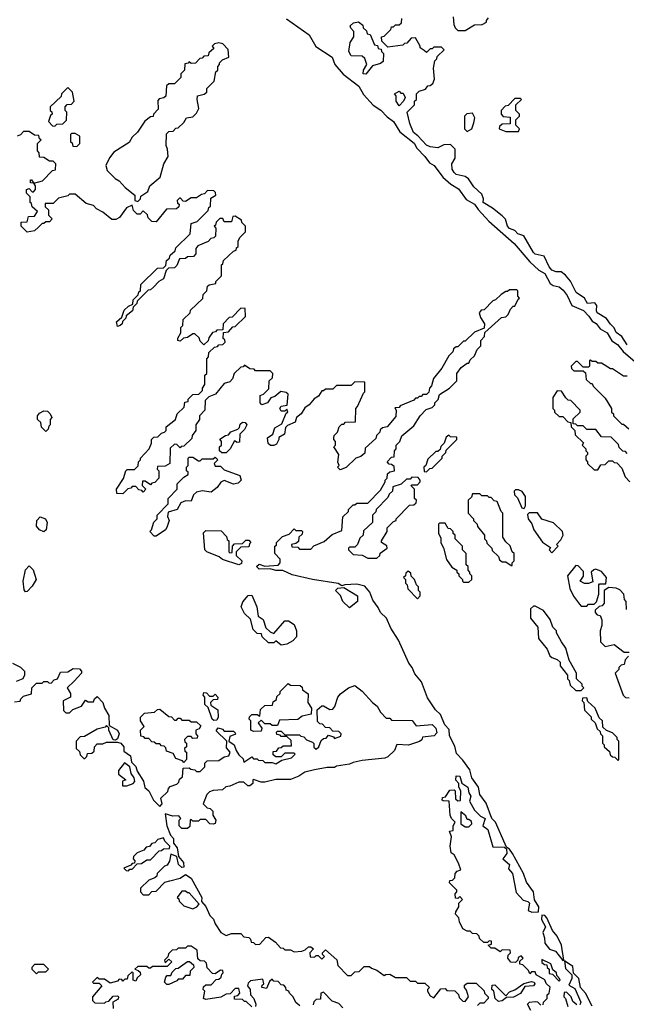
# Model space of a CAD drawing. Extents: x 2737958 to 2903317, y 894217 to 1030017.
# Tile 68 of 123: x 2801364 to 2804660, y 1007974 to 1013329. Entities that reach past the tile are written whole.
import ezdxf

# ---------------------------------------------------------------- set-up
doc = ezdxf.new("R2010")
doc.units = 0

msp = doc.modelspace()

# ---------------------------------------------------------------- linework, layer by layer
at = {"layer": '0CON05XD'}
for points in [[(2802813.4, 1013333.4), (2802936.2, 1013246.2), (2802973.4, 1013183.4), (2803061.2, 1013125), (2803075.8, 1013085), (2803122, 1013032), (2803206.4, 1012966.4), (2803231.7, 1012921.7), (2803284.5, 1012864.5), (2803326.2, 1012836.2), (2803359.8, 1012799.8), (2803394.2, 1012775), (2803428.9, 1012718.9), (2803508, 1012658), (2803520.9, 1012630.9), (2803565, 1012584.2), (2803591.2, 1012551.2), (2803615.4, 1012535.4), (2803662.8, 1012472.8), (2803706, 1012435), (2803748.5, 1012408.5), (2803790.3, 1012350.3), (2803835.6, 1012325.6), (2803855, 1012296.2), (2803913.9, 1012233.9), (2804051.4, 1012111.4), (2804135, 1012012), (2804185, 1011965.8), (2804217.8, 1011947.8), (2804246, 1011895), (2804263.4, 1011883.4), (2804295, 1011876), (2804317.3, 1011857.3), (2804339.4, 1011829.4), (2804364.3, 1011774.3), (2804426.6, 1011746.6), (2804457.2, 1011717.2), (2804475, 1011689.2), (2804496.6, 1011676.6), (2804517.3, 1011647.3), (2804555.6, 1011625.6), (2804581.7, 1011581.7), (2804611.8, 1011561.8), (2804643.8, 1011523.8), (2804707.8, 1011467.8)], [(2803245, 1013032.5), (2803230, 1013035), (2803232.5, 1013055), (2803250, 1013085), (2803238.3, 1013118.3), (2803225, 1013130), (2803165, 1013132.5), (2803152.5, 1013155), (2803160, 1013205), (2803180, 1013235), (2803180, 1013265), (2803163, 1013283), (2803160, 1013295), (2803178.3, 1013311.7), (2803205, 1013317.5), (2803228.3, 1013298.3), (2803230, 1013285), (2803248.3, 1013268.3), (2803251.7, 1013251.7), (2803268.3, 1013248.3), (2803291.7, 1013191.7), (2803308.3, 1013188.3), (2803311.7, 1013171.7), (2803328.3, 1013168.3), (2803330, 1013155), (2803340, 1013145), (2803338.3, 1013101.7), (2803325, 1013090), (2803281.7, 1013078.3), (2803245, 1013032.5)], [(2804665, 1011560), (2804636.2, 1011606.2), (2804605, 1011627.5), (2804593.6, 1011653.6), (2804573.6, 1011673.6), (2804553, 1011703), (2804502.5, 1011735), (2804497.5, 1011745), (2804500, 1011775), (2804488.3, 1011788.3), (2804450, 1011785), (2804432.5, 1011815), (2804387.5, 1011845), (2804356.1, 1011906.1), (2804329.3, 1011939.3), (2804307, 1011957), (2804278.3, 1011958.3), (2804255, 1011967.5), (2804240, 1011985), (2804213, 1012043), (2804165, 1012053.8), (2804155, 1012062.5), (2804103, 1012153), (2804070, 1012165), (2804055, 1012182.5), (2804025, 1012193.8), (2804014, 1012205), (2804003.6, 1012243.6), (2803985, 1012262.5), (2803933.8, 1012303.8), (2803882.5, 1012335), (2803883.3, 1012355), (2803875, 1012380), (2803830.7, 1012420.7), (2803803, 1012463), (2803785, 1012476.7), (2803735, 1012487.5), (2803725, 1012497.5), (2803713.8, 1012515), (2803712.5, 1012545), (2803730, 1012575), (2803730, 1012625), (2803705, 1012650), (2803668.3, 1012648.3), (2803635, 1012632.5), (2803595, 1012636.7), (2803575, 1012646.7), (2803527.7, 1012697.7), (2803503.8, 1012715), (2803483.3, 1012765), (2803470, 1012825), (2803510, 1012865), (2803510, 1012885), (2803520, 1012895), (2803520, 1012925), (2803535, 1012940), (2803568.3, 1012951.7), (2803581.7, 1012968.3), (2803595, 1012970), (2803608.3, 1012981.7), (2803617.5, 1013005), (2803612.5, 1013065), (2803620, 1013105), (2803630, 1013115), (2803631.7, 1013128.3), (2803670, 1013165), (2803655, 1013180), (2803615, 1013180), (2803605, 1013170), (2803595, 1013170), (2803575, 1013150), (2803561.7, 1013161.7), (2803540, 1013175), (2803540, 1013185), (2803515, 1013230), (2803491.7, 1013228.3), (2803468.3, 1013201.7), (2803455, 1013200), (2803445, 1013190), (2803365, 1013180), (2803331.7, 1013211.7), (2803330, 1013235), (2803345, 1013240), (2803380, 1013275), (2803385, 1013290), (2803395, 1013290), (2803405, 1013300), (2803425, 1013300), (2803438.3, 1013311.7), (2803440, 1013335)], [(2803720, 1013345), (2803723, 1013303), (2803730, 1013285), (2803745, 1013270), (2803785, 1013270), (2803835, 1013300), (2803877, 1013303), (2803900, 1013315), (2803900, 1013325), (2803911.7, 1013338.3)], [(2802005, 1012340), (2802020, 1012355), (2802021.7, 1012368.3), (2802060, 1012395), (2802070, 1012425), (2802127, 1012473), (2802147.5, 1012545), (2802170, 1012585), (2802167.5, 1012625), (2802160, 1012645), (2802161.7, 1012708.3), (2802175, 1012720), (2802198.3, 1012721.7), (2802211.7, 1012738.3), (2802225, 1012740), (2802255, 1012770), (2802270, 1012795), (2802305, 1012800), (2802325, 1012820), (2802337.5, 1012845), (2802327.5, 1012895), (2802330, 1012915), (2802367, 1012923), (2802380, 1012935), (2802380, 1012955), (2802420, 1012995), (2802430, 1013045), (2802440, 1013055), (2802440, 1013075), (2802450, 1013085), (2802450, 1013095), (2802465, 1013110), (2802500, 1013125), (2802497, 1013167), (2802468.3, 1013198.3), (2802445, 1013202.5), (2802421.7, 1013198.3), (2802410, 1013185), (2802418.3, 1013171.7), (2802391.7, 1013148.3), (2802388.3, 1013131.7), (2802365, 1013130), (2802355, 1013120), (2802341.7, 1013118.3), (2802318.3, 1013091.7), (2802295, 1013090), (2802285, 1013100), (2802278.3, 1013091.7), (2802261.7, 1013088.3), (2802260, 1013055), (2802240, 1013035), (2802240, 1013015), (2802205, 1012980), (2802175, 1012980), (2802161.7, 1012968.3), (2802157, 1012913), (2802147, 1012903), (2802121.7, 1012898.3), (2802115, 1012890), (2802117, 1012843), (2802090, 1012815), (2802088.3, 1012801.7), (2802075, 1012800), (2802043.6, 1012776.4), (2802003, 1012717), (2801975, 1012690), (2801959.3, 1012660.7), (2801875, 1012607.5), (2801851.7, 1012578.3), (2801832.5, 1012535), (2801839.3, 1012509.3), (2801882.5, 1012465), (2801905, 1012452.5), (2801937, 1012417), (2801990, 1012375), (2801990, 1012345), (2802005, 1012340)], [(2801555, 1012750), (2801565, 1012760), (2801598.3, 1012761.7), (2801618.3, 1012781.7), (2801620, 1012825), (2801610, 1012835), (2801610, 1012855), (2801621.7, 1012868.3), (2801645, 1012870), (2801660, 1012885), (2801650, 1012935), (2801625, 1012960), (2801590, 1012925), (2801588.3, 1012911.7), (2801530, 1012855), (2801530, 1012835), (2801538.3, 1012828.3), (2801540, 1012815), (2801531.7, 1012808.3), (2801520, 1012775), (2801541.7, 1012751.7), (2801555, 1012750)], [(2803425, 1012860), (2803410, 1012885), (2803410, 1012915), (2803400, 1012925), (2803425, 1012940), (2803435, 1012930), (2803448.3, 1012928.3), (2803457.5, 1012905), (2803450, 1012885), (2803425, 1012860)], [(2804075, 1012720), (2804080, 1012735), (2804060, 1012755), (2804060, 1012785), (2804080, 1012805), (2804080, 1012815), (2804060, 1012835), (2804060, 1012865), (2804090, 1012895), (2804085, 1012900), (2804055, 1012900), (2804018.3, 1012861.7), (2804001.7, 1012858.3), (2803980, 1012835), (2803980, 1012815), (2803991.7, 1012801.7), (2804028.3, 1012798.3), (2804028.3, 1012761.7), (2803985, 1012760), (2803971.7, 1012748.3), (2803970, 1012735), (2804005, 1012720), (2804075, 1012720)], [(2803795, 1012720), (2803820, 1012735), (2803831.7, 1012768.3), (2803837.5, 1012795), (2803825, 1012820), (2803793, 1012817), (2803780, 1012805), (2803780, 1012735), (2803795, 1012720)], [(2804017.5, 1011725), (2804030, 1011755), (2804045, 1011770), (2804055, 1011770), (2804071.7, 1011808.3), (2804080, 1011815), (2804070, 1011825), (2804070, 1011855), (2804065, 1011860), (2804025, 1011860), (2804015, 1011850), (2804005, 1011850), (2803980, 1011835), (2803950, 1011805), (2803935, 1011800), (2803888.3, 1011751.7), (2803871.7, 1011748.3), (2803860, 1011735), (2803868.3, 1011708.3), (2803890, 1011675), (2803888.3, 1011651.7), (2803835, 1011630), (2803785, 1011580), (2803775, 1011580), (2803745, 1011550), (2803735, 1011550), (2803721.7, 1011538.3), (2803718.3, 1011521.7), (2803695, 1011500), (2803657, 1011433), (2803613, 1011377), (2803601.7, 1011338.3), (2803590, 1011325), (2803587, 1011303), (2803575, 1011290), (2803555, 1011290), (2803545, 1011280), (2803535, 1011280), (2803525, 1011270), (2803515, 1011270), (2803505, 1011260), (2803431.7, 1011228.3), (2803425, 1011220), (2803401.7, 1011218.3), (2803410, 1011205), (2803408.3, 1011171.7), (2803360, 1011115), (2803335, 1011110), (2803321.7, 1011098.3), (2803320, 1011085), (2803301.7, 1011068.3), (2803298.3, 1011051.7), (2803241.7, 1010998.3), (2803238.3, 1010971.7), (2803217, 1010953), (2803190, 1010945), (2803137, 1010893), (2803105, 1010880), (2803090, 1010895), (2803100, 1010905), (2803092.5, 1010922.5), (2803097.5, 1010965), (2803070, 1011005), (2803080, 1011015), (2803080, 1011035), (2803070, 1011045), (2803070, 1011055), (2803073, 1011067), (2803090, 1011085), (2803100, 1011115), (2803115, 1011130), (2803125, 1011130), (2803135, 1011140), (2803188.3, 1011141.7), (2803190, 1011215), (2803200, 1011225), (2803231.7, 1011298.3), (2803240, 1011305), (2803238.3, 1011358.3), (2803185, 1011360), (2803165, 1011340), (2803085, 1011340), (2803065, 1011320), (2803025, 1011320), (2803015, 1011310), (2803005, 1011310), (2802988.3, 1011281.7), (2802963.6, 1011266.4), (2802936.4, 1011233.6), (2802912.3, 1011217.7), (2802893.9, 1011186.1), (2802867.5, 1011165), (2802860, 1011140), (2802818.3, 1011121.7), (2802808.3, 1011111.7), (2802802.5, 1011075), (2802772.5, 1011057.5), (2802772.5, 1011045), (2802759.3, 1011020.7), (2802745, 1011012.5), (2802727, 1011013), (2802713.9, 1011023.9), (2802710, 1011055), (2802740, 1011075), (2802750, 1011110), (2802788.3, 1011131.7), (2802811.7, 1011188.3), (2802820, 1011195), (2802815, 1011210), (2802805, 1011200), (2802785, 1011200), (2802777.5, 1011215), (2802785, 1011227.5), (2802817, 1011233), (2802821.7, 1011291.7), (2802811.7, 1011301.7), (2802783, 1011307), (2802750.7, 1011279.3), (2802727.5, 1011272.5), (2802710, 1011245), (2802680, 1011235), (2802670, 1011245), (2802670, 1011285), (2802688.3, 1011291.7), (2802718.3, 1011321.7), (2802720, 1011365), (2802738.3, 1011381.7), (2802740, 1011405), (2802725, 1011420), (2802645, 1011420), (2802638.3, 1011428.3), (2802615, 1011430), (2802585, 1011450), (2802578.3, 1011441.7), (2802565, 1011440), (2802530, 1011405), (2802520, 1011375), (2802505, 1011360), (2802475, 1011350), (2802428.3, 1011291.7), (2802391.7, 1011278.3), (2802371.7, 1011258.3), (2802370, 1011205), (2802340, 1011175), (2802340, 1011155), (2802320, 1011125), (2802320, 1011095), (2802301.7, 1011068.3), (2802298.3, 1011051.7), (2802255, 1011010), (2802241.7, 1011008.3), (2802235, 1011000), (2802218.3, 1011018.3), (2802205, 1011020), (2802181.7, 1010998.3), (2802180, 1010915), (2802155, 1010900), (2802111.7, 1010898.3), (2802110, 1010885), (2802120, 1010875), (2802120, 1010835), (2802098.3, 1010811.7), (2802081.7, 1010808.3), (2802075, 1010800), (2802045, 1010820), (2802031.7, 1010818.3), (2802030, 1010795), (2802050, 1010775), (2802035, 1010760), (2802028.3, 1010768.3), (2802011.7, 1010771.7), (2801995, 1010790), (2801975, 1010790), (2801968.3, 1010781.7), (2801951.7, 1010778.3), (2801925, 1010750), (2801891.7, 1010751.7), (2801890, 1010775), (2801927, 1010833), (2801940, 1010875), (2801948.3, 1010881.7), (2801987.5, 1010882.5), (2802008.3, 1010901.7), (2802010, 1010925), (2802020, 1010935), (2802020, 1010945), (2802067.5, 1010995), (2802080, 1011025), (2802080, 1011045), (2802091.7, 1011058.3), (2802115, 1011060), (2802135, 1011080), (2802150, 1011085), (2802160, 1011095), (2802160, 1011115), (2802210, 1011155), (2802220, 1011185), (2802258.3, 1011221.7), (2802261.7, 1011248.3), (2802278.3, 1011251.7), (2802280, 1011265), (2802305, 1011290), (2802337, 1011293), (2802357, 1011313), (2802357.5, 1011325), (2802370, 1011345), (2802370, 1011395), (2802380, 1011405), (2802380, 1011485), (2802390, 1011495), (2802391.7, 1011518.3), (2802421.7, 1011548.3), (2802438.3, 1011551.7), (2802445, 1011560), (2802468.3, 1011561.7), (2802480, 1011575), (2802478.3, 1011588.3), (2802470, 1011595), (2802471.7, 1011628.3), (2802498.3, 1011631.7), (2802521.7, 1011658.3), (2802535, 1011660), (2802590, 1011715), (2802588.3, 1011758.3), (2802565, 1011760), (2802518.3, 1011711.7), (2802501.7, 1011708.3), (2802470, 1011675), (2802468.3, 1011641.7), (2802435, 1011640), (2802428.3, 1011631.7), (2802411.7, 1011628.3), (2802391.7, 1011598.3), (2802388.3, 1011581.7), (2802365, 1011560), (2802345, 1011580), (2802338.3, 1011598.3), (2802315, 1011620), (2802305, 1011620), (2802275, 1011600), (2802253, 1011597), (2802235, 1011580), (2802222.5, 1011585), (2802223, 1011597), (2802240, 1011625), (2802240, 1011655), (2802250, 1011665), (2802251.7, 1011698.3), (2802290, 1011735), (2802291.7, 1011748.3), (2802358.3, 1011811.7), (2802360, 1011835), (2802380, 1011855), (2802385, 1011880), (2802393, 1011887), (2802430, 1011895), (2802430, 1011905), (2802460, 1011935), (2802460, 1011995), (2802468.3, 1012001.7), (2802471.7, 1012018.3), (2802525, 1012070), (2802540, 1012075), (2802541.7, 1012088.3), (2802550, 1012095), (2802550, 1012125), (2802560, 1012145), (2802590, 1012175), (2802590, 1012205), (2802570, 1012225), (2802568.3, 1012238.3), (2802535, 1012260), (2802521.7, 1012258.3), (2802515, 1012230), (2802475, 1012230), (2802468.3, 1012248.3), (2802451.7, 1012248.3), (2802431.7, 1012228.3), (2802428.3, 1012211.7), (2802420, 1012205), (2802430, 1012195), (2802428.3, 1012151.7), (2802418.3, 1012141.7), (2802401.7, 1012138.3), (2802388.3, 1012121.7), (2802331.7, 1012098.3), (2802320, 1012085), (2802320, 1012055), (2802308.3, 1012041.7), (2802275, 1012040), (2802265, 1012030), (2802231.7, 1012028.3), (2802218.3, 1011991.7), (2802205, 1011980), (2802171.7, 1011978.3), (2802160, 1011965), (2802145, 1011920), (2802120, 1011905), (2802090, 1011875), (2802075, 1011860), (2802061.7, 1011858.3), (2802001.7, 1011798.3), (2802000, 1011785), (2801980, 1011765), (2801977.5, 1011745), (2801941.7, 1011718.3), (2801940, 1011705), (2801921.7, 1011688.3), (2801920, 1011675), (2801910, 1011665), (2801895, 1011660), (2801890, 1011685), (2801918.3, 1011711.7), (2801931.7, 1011748.3), (2801955, 1011770), (2801978.3, 1011781.7), (2801980, 1011805), (2802008.3, 1011831.7), (2802011.7, 1011848.3), (2802020, 1011855), (2802021.7, 1011888.3), (2802111.7, 1011978.3), (2802145, 1011980), (2802158.3, 1011991.7), (2802161.7, 1012018.3), (2802178.3, 1012031.7), (2802181.7, 1012048.3), (2802208.3, 1012071.7), (2802211.7, 1012088.3), (2802290, 1012165), (2802295, 1012220), (2802328.3, 1012231.7), (2802388.3, 1012291.7), (2802391.7, 1012308.3), (2802400, 1012315), (2802401.7, 1012358.3), (2802430, 1012375), (2802428.3, 1012388.3), (2802418.3, 1012398.3), (2802385, 1012400), (2802368.3, 1012381.7), (2802351.7, 1012378.3), (2802325, 1012360), (2802295, 1012360), (2802265, 1012340), (2802251.7, 1012341.7), (2802238.3, 1012358.3), (2802231.7, 1012358.3), (2802220, 1012345), (2802221.7, 1012331.7), (2802230, 1012325), (2802228.3, 1012311.7), (2802215, 1012300), (2802161.7, 1012298.3), (2802105, 1012230), (2802081.7, 1012231.7), (2802061.7, 1012251.7), (2802058.3, 1012268.3), (2802035, 1012290), (2802018.3, 1012271.7), (2802001.7, 1012271.7), (2801981.7, 1012291.7), (2801975, 1012320), (2801943.6, 1012306.4), (2801906.7, 1012253.3), (2801887, 1012243), (2801865, 1012242.5), (2801815, 1012282.5), (2801780.7, 1012300.7), (2801765, 1012317.5), (2801725, 1012330), (2801665, 1012380), (2801635, 1012380), (2801625, 1012370), (2801575, 1012357.5), (2801545, 1012330), (2801501.7, 1012328.3), (2801501.7, 1012311.7), (2801520, 1012295), (2801520, 1012265), (2801540, 1012245), (2801525, 1012230), (2801505, 1012230), (2801495, 1012220), (2801485, 1012220), (2801465, 1012200), (2801445, 1012180), (2801405, 1012172.5), (2801372.5, 1012205), (2801371.7, 1012228.3), (2801405, 1012230), (2801411.7, 1012258.3), (2801445, 1012260), (2801460, 1012285), (2801431.7, 1012311.7), (2801428.3, 1012328.3), (2801420, 1012335), (2801420, 1012365), (2801400, 1012385), (2801400, 1012405), (2801415, 1012410), (2801431.7, 1012391.7), (2801438.3, 1012391.7), (2801450, 1012405), (2801450, 1012425), (2801440, 1012440), (2801421.7, 1012441.7), (2801421.7, 1012458.3), (2801428.3, 1012458.3), (2801440, 1012440), (2801488.3, 1012451.7), (2801541.7, 1012508.3), (2801558.3, 1012511.7), (2801560, 1012545), (2801545, 1012560), (2801525, 1012560), (2801495, 1012580), (2801471.7, 1012581.7), (2801470, 1012605), (2801460, 1012615), (2801460, 1012655), (2801480, 1012675), (2801471.7, 1012681.7), (2801468.3, 1012698.3), (2801445, 1012700), (2801415, 1012720), (2801385, 1012720), (2801368.3, 1012701.7), (2801350, 1012695)], [(2801675, 1012640), (2801690, 1012655), (2801690, 1012695), (2801665, 1012710), (2801645, 1012710), (2801640, 1012705), (2801640, 1012665), (2801648.3, 1012658.3), (2801651.7, 1012641.7), (2801675, 1012640)], [(2804208.3, 1007971.7), (2804210, 1007985), (2804230, 1008005), (2804230, 1008025), (2804240, 1008035), (2804247, 1008067), (2804225, 1008087.5), (2804216.7, 1008106.7), (2804170, 1008135), (2804165, 1008150), (2804145, 1008150), (2804135, 1008140), (2804128.3, 1008158.3), (2804098.3, 1008188.3), (2804081.7, 1008191.7), (2804081.7, 1008208.3), (2804100, 1008225), (2804088.3, 1008238.3), (2804071.7, 1008228.3), (2804070, 1008215), (2804058.3, 1008201.7), (2804033, 1008203), (2804016.7, 1008225), (2804018.3, 1008241.7), (2804030, 1008255), (2804028.3, 1008268.3), (2803985, 1008270), (2803975, 1008260), (2803945, 1008280), (2803925, 1008280), (2803910, 1008295), (2803928.3, 1008301.7), (2803928.3, 1008318.3), (2803915, 1008320), (2803905, 1008310), (2803885, 1008310), (2803861.7, 1008331.7), (2803860, 1008345), (2803848.3, 1008358.3), (2803825, 1008360), (2803811.7, 1008371.7), (2803795, 1008372.5), (2803772.5, 1008385), (2803753, 1008423), (2803750, 1008445), (2803732.5, 1008465), (2803733, 1008477), (2803750, 1008505), (2803750, 1008525), (2803770, 1008545), (2803755, 1008560), (2803745, 1008550), (2803731.7, 1008551.7), (2803730, 1008575), (2803740, 1008585), (2803740, 1008595), (2803700, 1008635), (2803701.7, 1008648.3), (2803715, 1008650), (2803728.3, 1008661.7), (2803730, 1008685), (2803741.7, 1008698.3), (2803760, 1008705), (2803748.3, 1008741.7), (2803725, 1008787.5), (2803708.3, 1008798.3), (2803702.5, 1008835), (2803710, 1008885), (2803700, 1008915), (2803720, 1008920), (2803720, 1008945), (2803730, 1008965), (2803710, 1008985), (2803703, 1009003), (2803698.3, 1009078.3), (2803665, 1009080), (2803660, 1009085), (2803661.7, 1009098.3), (2803678.3, 1009101.7), (2803701.7, 1009138.3), (2803725, 1009140), (2803730, 1009135), (2803731.7, 1009091.7), (2803745, 1009080), (2803758.3, 1009081.7), (2803760, 1009135), (2803750, 1009155), (2803750, 1009175), (2803733, 1009193), (2803735, 1009217.5), (2803756.2, 1009215), (2803766.1, 1009176.1), (2803798.8, 1009155), (2803803.8, 1009123.8), (2803816.1, 1009106.1), (2803808.3, 1009078.3), (2803835, 1009030), (2803867, 1008997), (2803892.5, 1008985), (2803880, 1008945), (2803906.7, 1008925), (2803935, 1008830), (2803998.8, 1008828.8), (2804009.3, 1008819.3), (2804010, 1008795), (2803990, 1008765), (2804026.2, 1008735), (2804020.7, 1008710.7), (2804042.5, 1008685), (2804061.7, 1008581.7), (2804100, 1008540), (2804125, 1008533.3), (2804133.3, 1008525), (2804127.5, 1008485), (2804146, 1008476), (2804183.6, 1008476.4), (2804184.4, 1008505), (2804161.7, 1008541.7), (2804156, 1008585), (2804117.9, 1008637.9), (2804101.4, 1008685), (2804041.2, 1008795), (2804025, 1008817.5), (2804008.3, 1008828.3), (2804002, 1008845), (2803949.2, 1008965), (2803930, 1008985), (2803897.8, 1009067.8), (2803864.2, 1009115), (2803856.2, 1009155), (2803820, 1009205), (2803808.9, 1009248.9), (2803772.3, 1009302.3), (2803738.2, 1009338.2), (2803728.6, 1009378.6), (2803698.5, 1009435), (2803698.3, 1009468.3), (2803673.6, 1009493.6), (2803650.3, 1009550.3), (2803622.5, 1009575), (2803580, 1009640), (2803547.8, 1009727.8), (2803511.3, 1009771.3), (2803496.7, 1009806.7), (2803478.7, 1009828.7), (2803422, 1009955), (2803380.5, 1010020.5), (2803356.2, 1010075), (2803324, 1010105), (2803312.1, 1010132.1), (2803281.9, 1010171.9), (2803266.2, 1010215), (2803238.3, 1010248.3), (2803195, 1010258.8), (2803130, 1010255), (2803115, 1010250), (2803095, 1010262.5), (2802955, 1010283.8), (2802845, 1010310), (2802793, 1010333), (2802755, 1010333.3), (2802725, 1010342.5), (2802665, 1010341.2), (2802650, 1010355), (2802665, 1010367.5), (2802695, 1010357.5), (2802768.3, 1010361.7), (2802780, 1010375), (2802780, 1010395), (2802750, 1010425), (2802750, 1010465), (2802758.3, 1010471.7), (2802760, 1010485), (2802791.7, 1010518.3), (2802828.3, 1010531.7), (2802855, 1010560), (2802865, 1010550), (2802895, 1010550), (2802900, 1010545), (2802898.3, 1010531.7), (2802880, 1010515), (2802878.3, 1010491.7), (2802865, 1010480), (2802840, 1010475), (2802841.7, 1010461.7), (2802875, 1010460), (2802885, 1010450), (2802945, 1010450), (2802961.7, 1010468.3), (2803018.3, 1010491.7), (2803061.7, 1010528.3), (2803115, 1010550), (2803120, 1010625), (2803150, 1010655), (2803150, 1010665), (2803175, 1010690), (2803185, 1010690), (2803195, 1010700), (2803255, 1010700), (2803325, 1010770), (2803350, 1010815), (2803350, 1010825), (2803360, 1010835), (2803361.7, 1010858.3), (2803375, 1010870), (2803400, 1010875), (2803398.3, 1010898.3), (2803385, 1010910), (2803371.7, 1010911.7), (2803360, 1010925), (2803385, 1010950), (2803398.3, 1010951.7), (2803400, 1010985), (2803410, 1010995), (2803410, 1011015), (2803430, 1011035), (2803440, 1011065), (2803505, 1011120), (2803540, 1011175), (2803571.7, 1011208.3), (2803605, 1011220), (2803620, 1011235), (2803620, 1011245), (2803637, 1011263), (2803645, 1011290), (2803700, 1011325), (2803740, 1011365), (2803740, 1011405), (2803763.3, 1011436.7), (2803795, 1011460), (2803805, 1011460), (2803811.7, 1011478.3), (2803835, 1011500), (2803850, 1011535), (2803870, 1011555), (2803870, 1011585), (2803890, 1011605), (2803891.7, 1011628.3), (2803981.7, 1011708.3), (2804005, 1011712.5), (2804017.5, 1011725)], [(2804665, 1011390), (2804645, 1011390), (2804585, 1011430), (2804575, 1011430), (2804525, 1011460), (2804505, 1011460), (2804495, 1011470), (2804475, 1011470), (2804465, 1011477.5), (2804460, 1011475), (2804460, 1011445), (2804455, 1011440), (2804425, 1011440), (2804395, 1011470), (2804385, 1011470), (2804360, 1011445), (2804361.7, 1011431.7), (2804375, 1011420), (2804425, 1011420), (2804438.3, 1011408.3), (2804441.7, 1011371.7), (2804465, 1011350), (2804475, 1011350), (2804480, 1011335), (2804545, 1011270), (2804580, 1011215), (2804580, 1011195), (2804590, 1011185), (2804590, 1011175), (2804635, 1011130), (2804645, 1011130), (2804673, 1011103)], [(2804665, 1010970), (2804655, 1010980), (2804641.7, 1010981.7), (2804621.7, 1011001.7), (2804618.3, 1011018.3), (2804578.3, 1011058.3), (2804525, 1011060), (2804495, 1011100), (2804445, 1011100), (2804425, 1011120), (2804395, 1011120), (2804385, 1011130), (2804371.7, 1011131.7), (2804371.7, 1011158.3), (2804410, 1011195), (2804410, 1011205), (2804358.3, 1011258.3), (2804345, 1011260), (2804331.7, 1011271.7), (2804308.3, 1011308.3), (2804285, 1011310), (2804260, 1011275), (2804260, 1011215), (2804270, 1011205), (2804270, 1011195), (2804295, 1011170), (2804315, 1011170), (2804341.7, 1011141.7), (2804358.3, 1011138.3), (2804360, 1011115), (2804380, 1011095), (2804381.7, 1011071.7), (2804428.3, 1011028.3), (2804420, 1011015), (2804440, 1010995)], [(2801505, 1011090), (2801483, 1011113), (2801478.3, 1011138.3), (2801460, 1011155), (2801460, 1011175), (2801470.7, 1011189.3), (2801495, 1011202.5), (2801515, 1011200), (2801530, 1011185), (2801537.5, 1011165), (2801530, 1011155), (2801530, 1011125), (2801521.7, 1011118.3), (2801518.3, 1011101.7), (2801505, 1011090)], [(2802485, 1010972.5), (2802463, 1010973), (2802450, 1010985), (2802450, 1011005), (2802460, 1011015), (2802460, 1011035), (2802451.7, 1011048.3), (2802481.7, 1011068.3), (2802498.3, 1011071.7), (2802511.7, 1011088.3), (2802548.3, 1011101.7), (2802558.3, 1011111.7), (2802561.7, 1011128.3), (2802575, 1011140), (2802588.3, 1011138.3), (2802597.5, 1011125), (2802585, 1011100), (2802560, 1011075), (2802558.3, 1011031.7), (2802545, 1011030), (2802531.7, 1011038.3), (2802507.5, 1010995), (2802485, 1010972.5)], [(2803575, 1010870), (2803591.7, 1010888.3), (2803605, 1010890), (2803660, 1010945), (2803660, 1010955), (2803680, 1010975), (2803681.7, 1010988.3), (2803740, 1011045), (2803738.3, 1011058.3), (2803705, 1011060), (2803695, 1011070), (2803681.7, 1011058.3), (2803670, 1011025), (2803651.7, 1011008.3), (2803648.3, 1010991.7), (2803635, 1010980), (2803625, 1010980), (2803581.7, 1010938.3), (2803570, 1010905), (2803560, 1010895), (2803561.7, 1010871.7), (2803575, 1010870)], [(2802105, 1010520), (2802095, 1010520), (2802070, 1010545), (2802080, 1010555), (2802093, 1010597), (2802110, 1010615), (2802110, 1010635), (2802170, 1010695), (2802170, 1010725), (2802220, 1010775), (2802220, 1010805), (2802255, 1010840), (2802280, 1010855), (2802278.3, 1010868.3), (2802270, 1010875), (2802270, 1010895), (2802280, 1010905), (2802280, 1010945), (2802285, 1010950), (2802305, 1010950), (2802335, 1010930), (2802345, 1010930), (2802355, 1010940), (2802415, 1010940), (2802425, 1010950), (2802440, 1010935), (2802420, 1010915), (2802425, 1010900), (2802455, 1010900), (2802475, 1010880), (2802560, 1010850), (2802566.7, 1010825), (2802551.7, 1010808.3), (2802525, 1010803.3), (2802475, 1010822.5), (2802457, 1010813), (2802436, 1010784), (2802405, 1010760), (2802355, 1010766.7), (2802325, 1010760), (2802307.5, 1010745), (2802295, 1010710), (2802265, 1010712.5), (2802239.3, 1010700.7), (2802220, 1010665), (2802170, 1010650), (2802167, 1010627), (2802176.7, 1010605), (2802163.6, 1010566.4), (2802156.4, 1010553.6), (2802105, 1010520)], [(2804440, 1010995), (2804440, 1010985), (2804450, 1010975), (2804450, 1010965), (2804440, 1010955), (2804440, 1010935), (2804450, 1010925), (2804450, 1010915), (2804485, 1010880), (2804505, 1010880), (2804521.7, 1010908.3), (2804545, 1010910), (2804565, 1010930), (2804585, 1010930), (2804595, 1010920), (2804608.3, 1010918.3), (2804635, 1010890), (2804653, 1010843), (2804680, 1010815)], [(2803305, 1010400), (2803320, 1010415), (2803321.7, 1010428.3), (2803360, 1010455), (2803358.3, 1010468.3), (2803330, 1010485), (2803330, 1010495), (2803360, 1010545), (2803360, 1010565), (2803395, 1010600), (2803410, 1010605), (2803410, 1010615), (2803481.7, 1010688.3), (2803505, 1010690), (2803518.3, 1010701.7), (2803520, 1010715), (2803510, 1010725), (2803510, 1010775), (2803490, 1010795), (2803495, 1010800), (2803525, 1010800), (2803540, 1010815), (2803540, 1010825), (2803528.3, 1010838.3), (2803495, 1010840), (2803485, 1010830), (2803465, 1010830), (2803437, 1010803), (2803391.7, 1010788.3), (2803390, 1010765), (2803371.7, 1010748.3), (2803365, 1010730), (2803300, 1010665), (2803298.3, 1010651.7), (2803280, 1010635), (2803280, 1010595), (2803231.7, 1010548.3), (2803230, 1010525), (2803211.7, 1010508.3), (2803200, 1010475), (2803185, 1010460), (2803155, 1010460), (2803150, 1010455), (2803150, 1010445), (2803175, 1010420), (2803225, 1010417.5), (2803255, 1010400), (2803305, 1010400)], [(2804040, 1010360), (2804040, 1010375), (2804050, 1010385), (2804050, 1010425), (2804040, 1010435), (2804028.3, 1010468.3), (2804005, 1010490), (2803990, 1010515), (2803990, 1010645), (2803980, 1010655), (2803958.3, 1010708.3), (2803941.7, 1010711.7), (2803925, 1010730), (2803915, 1010730), (2803905, 1010740), (2803875, 1010740), (2803865, 1010750), (2803825, 1010750), (2803818.3, 1010731.7), (2803800, 1010715), (2803800, 1010645), (2803830, 1010615), (2803830, 1010605), (2803850, 1010585), (2803851.7, 1010571.7), (2803890, 1010525), (2803890, 1010505), (2803900, 1010495), (2803901.7, 1010481.7), (2803930, 1010455), (2803931.7, 1010441.7), (2803965, 1010410), (2803971.7, 1010391.7), (2803985, 1010380), (2804005, 1010380), (2804035, 1010360), (2804040, 1010360)], [(2804105, 1010670), (2804112.5, 1010685), (2804112.5, 1010735), (2804095, 1010762.5), (2804075, 1010772.5), (2804058.3, 1010771.7), (2804050, 1010765), (2804052.5, 1010745), (2804068.3, 1010728.3), (2804092.5, 1010675), (2804105, 1010670)], [(2801495, 1010543.8), (2801471.2, 1010555), (2801454.4, 1010575), (2801456.9, 1010605), (2801475, 1010626), (2801503.3, 1010615), (2801513.3, 1010595), (2801507.5, 1010555), (2801495, 1010543.8)], [(2804255, 1010430), (2804290, 1010465), (2804280, 1010475), (2804305, 1010500), (2804317.5, 1010525), (2804312.5, 1010545), (2804265, 1010593.3), (2804201.7, 1010611.7), (2804177, 1010647), (2804132.5, 1010647.5), (2804122.5, 1010637.5), (2804127.5, 1010615), (2804147, 1010587), (2804157.5, 1010555), (2804205, 1010487.5), (2804248.3, 1010458.3), (2804240, 1010445), (2804255, 1010430)], [(2803805, 1010270), (2803820, 1010285), (2803820, 1010305), (2803810, 1010315), (2803810, 1010325), (2803800, 1010335), (2803800, 1010355), (2803790, 1010365), (2803790, 1010425), (2803770, 1010445), (2803770, 1010465), (2803730, 1010505), (2803730, 1010525), (2803720, 1010535), (2803720, 1010545), (2803705, 1010560), (2803691.7, 1010561.7), (2803675, 1010590), (2803645, 1010590), (2803640, 1010585), (2803640, 1010535), (2803651.7, 1010511.7), (2803653, 1010483), (2803667, 1010457), (2803683, 1010393), (2803711.7, 1010351.7), (2803740, 1010335), (2803740, 1010325), (2803750, 1010315), (2803750, 1010305), (2803770, 1010285), (2803770, 1010275), (2803775, 1010270), (2803805, 1010270)], [(2802555, 1010363.8), (2802465, 1010392.5), (2802447, 1010407), (2802380, 1010435), (2802370, 1010445), (2802361.7, 1010538.3), (2802375, 1010550), (2802458.3, 1010548.3), (2802488.3, 1010518.3), (2802491.7, 1010501.7), (2802500, 1010495), (2802500, 1010435), (2802505, 1010430), (2802518.3, 1010431.7), (2802520, 1010465), (2802531.7, 1010478.3), (2802575, 1010480), (2802591.7, 1010498.3), (2802608.3, 1010498.3), (2802620, 1010485), (2802611.7, 1010478.3), (2802608.3, 1010461.7), (2802565, 1010460), (2802540, 1010435), (2802540, 1010415), (2802570, 1010385), (2802568.3, 1010371.7), (2802555, 1010363.8)], [(2801395, 1010216.7), (2801388.3, 1010228.3), (2801383.2, 1010275), (2801395, 1010336.2), (2801415, 1010358), (2801437, 1010337), (2801453.8, 1010285), (2801431.7, 1010248.3), (2801405, 1010220), (2801395, 1010216.7)], [(2804445, 1010140), (2804455, 1010150), (2804485, 1010150), (2804497.5, 1010162.5), (2804510, 1010205), (2804510, 1010255), (2804515, 1010260), (2804548.3, 1010261.7), (2804552.5, 1010295), (2804525, 1010327.5), (2804495, 1010340), (2804483, 1010337), (2804470, 1010325), (2804478.3, 1010271.7), (2804455, 1010262.5), (2804433, 1010263), (2804410, 1010275), (2804427, 1010303), (2804427, 1010327), (2804398.3, 1010358.3), (2804385, 1010360), (2804340, 1010305), (2804352.5, 1010235), (2804373, 1010193), (2804405, 1010150), (2804415, 1010140), (2804445, 1010140)], [(2803525, 1010180), (2803540, 1010195), (2803540, 1010215), (2803530, 1010225), (2803530, 1010245), (2803520, 1010255), (2803510, 1010285), (2803491.7, 1010301.7), (2803488.3, 1010318.3), (2803475, 1010330), (2803461.7, 1010318.3), (2803460, 1010305), (2803450, 1010295), (2803460, 1010285), (2803460, 1010265), (2803470, 1010255), (2803473, 1010233), (2803525, 1010180)], [(2802785, 1009927.5), (2802755, 1009950), (2802745, 1009940), (2802715, 1009940), (2802681.7, 1009971.7), (2802678.3, 1009988.3), (2802655, 1009990), (2802631.7, 1010011.7), (2802618.3, 1010068.3), (2802585, 1010100), (2802567.5, 1010135), (2802576.4, 1010163.6), (2802605, 1010197.5), (2802625, 1010200), (2802652.5, 1010135), (2802660, 1010085), (2802686.1, 1010066.1), (2802701.7, 1010021.7), (2802725, 1010000), (2802745, 1009990), (2802805, 1010060), (2802825, 1010060), (2802855, 1010040), (2802867.5, 1010005), (2802867, 1009973), (2802848.3, 1009951.7), (2802815, 1009932.5), (2802785, 1009927.5)], [(2803155, 1010130), (2803120, 1010165), (2803107, 1010197), (2803080, 1010225), (2803093, 1010237), (2803125, 1010240), (2803200, 1010195), (2803200, 1010165), (2803155, 1010130)], [(2804661.7, 1010121.7), (2804660, 1010165), (2804650, 1010175), (2804647.5, 1010205), (2804625, 1010227.5), (2804605, 1010237.5), (2804565, 1010240), (2804540, 1010225), (2804540, 1010155), (2804528.3, 1010141.7), (2804511.7, 1010138.3), (2804491.7, 1010118.3), (2804490, 1010105), (2804501.7, 1010091.7), (2804518.3, 1010088.3), (2804527.5, 1010065), (2804527.5, 1010035), (2804517.5, 1010005), (2804520, 1009945), (2804545, 1009920), (2804595, 1009930), (2804648.3, 1009888.3), (2804675, 1009890)], [(2804415, 1009680), (2804430, 1009695), (2804420, 1009705), (2804420, 1009715), (2804390, 1009745), (2804390, 1009775), (2804350, 1009845), (2804331.7, 1009911.7), (2804307.5, 1009945), (2804280, 1009995), (2804280, 1010005), (2804260, 1010025), (2804247, 1010067), (2804210, 1010115), (2804165, 1010140), (2804155, 1010140), (2804140, 1010125), (2804140, 1010075), (2804180, 1010025), (2804183, 1009963), (2804230, 1009905), (2804245, 1009870), (2804255, 1009860), (2804285, 1009850), (2804300, 1009835), (2804300, 1009815), (2804340, 1009765), (2804340, 1009745), (2804350, 1009735), (2804355, 1009710), (2804385, 1009680), (2804415, 1009680)], [(2801325, 1009830), (2801368.3, 1009808.3), (2801390, 1009785), (2801390, 1009765), (2801380, 1009745), (2801345, 1009730)], [(2804671.7, 1009868.3), (2804653, 1009847), (2804648.3, 1009821.7), (2804631.7, 1009818.3), (2804620, 1009805), (2804620, 1009795), (2804600, 1009775), (2804643.3, 1009655), (2804655, 1009642.5), (2804675, 1009640)], [(2801335, 1009620), (2801367, 1009623), (2801370, 1009635), (2801385, 1009650), (2801428.3, 1009661.7), (2801430, 1009695), (2801455, 1009720), (2801485, 1009720), (2801495, 1009730), (2801515, 1009730), (2801521.7, 1009721.7), (2801535, 1009720), (2801551.7, 1009738.3), (2801570, 1009745), (2801585, 1009780), (2801625, 1009782.5), (2801655, 1009800), (2801688.3, 1009798.3), (2801700, 1009785), (2801700, 1009775), (2801659.3, 1009730.7), (2801622.5, 1009695), (2801640, 1009665), (2801640, 1009645), (2801600, 1009625), (2801601.7, 1009571.7), (2801615, 1009560), (2801635, 1009560), (2801651.7, 1009578.3), (2801700, 1009595), (2801721.7, 1009628.3), (2801735, 1009620), (2801765, 1009620), (2801770, 1009635), (2801785, 1009647.5), (2801816.2, 1009615), (2801823.8, 1009585), (2801848.8, 1009545), (2801850, 1009490), (2801895.7, 1009465.7), (2801904, 1009445), (2801895, 1009417.5), (2801885, 1009410), (2801871.7, 1009411.7), (2801847.5, 1009465), (2801847.5, 1009477.5), (2801835, 1009490), (2801828.3, 1009481.7), (2801785, 1009470), (2801715, 1009430), (2801691.7, 1009428.3), (2801670, 1009405), (2801670, 1009365), (2801688.3, 1009348.3), (2801691.7, 1009331.7), (2801711.7, 1009311.7), (2801718.3, 1009311.7), (2801728.3, 1009321.7), (2801731.7, 1009338.3), (2801755, 1009340), (2801768.3, 1009351.7), (2801770, 1009375), (2801785, 1009390), (2801815, 1009390), (2801835, 1009400), (2801895, 1009400), (2801913.6, 1009393.6), (2801928.8, 1009375), (2801930, 1009350), (2801965.9, 1009325.9), (2801971.7, 1009291.7), (2801995, 1009267.5), (2802002.9, 1009242.9), (2802036.9, 1009186.9), (2802043.9, 1009153.9), (2802065.6, 1009135.6), (2802090, 1009085), (2802125, 1009050), (2802137.5, 1009065), (2802130, 1009095), (2802168.3, 1009131.7), (2802171.7, 1009148.3), (2802181.7, 1009158.3), (2802218.3, 1009171.7), (2802228.3, 1009181.7), (2802231.7, 1009198.3), (2802248.3, 1009211.7), (2802251.7, 1009258.3), (2802285, 1009260), (2802293, 1009253), (2802315, 1009250), (2802325, 1009240), (2802345, 1009240), (2802370, 1009265), (2802370, 1009285), (2802381.7, 1009298.3), (2802445, 1009300), (2802475, 1009320), (2802500, 1009325), (2802507.5, 1009345), (2802488.3, 1009368.3), (2802490, 1009405), (2802431.7, 1009461.7), (2802443, 1009477), (2802465, 1009470), (2802475, 1009460), (2802525, 1009460), (2802535, 1009450), (2802536.7, 1009443.3), (2802505, 1009430), (2802500, 1009405), (2802530, 1009385), (2802540, 1009355), (2802555, 1009330), (2802578.3, 1009308.3), (2802581.7, 1009291.7), (2802625, 1009320), (2802635, 1009310), (2802655, 1009310), (2802661.7, 1009301.7), (2802685, 1009300), (2802695, 1009290), (2802735, 1009290), (2802755, 1009282.5), (2802788.3, 1009301.7), (2802840, 1009315), (2802860, 1009335), (2802855, 1009340), (2802805, 1009340), (2802785, 1009320), (2802755, 1009320), (2802741.7, 1009331.7), (2802741.7, 1009348.3), (2802758.3, 1009351.7), (2802771.7, 1009368.3), (2802785, 1009370), (2802795, 1009380), (2802840, 1009380), (2802838.3, 1009408.3), (2802815, 1009430), (2802785, 1009430), (2802778.3, 1009438.3), (2802761.7, 1009441.7), (2802760, 1009455), (2802765, 1009460), (2802785, 1009460), (2802805, 1009440), (2802885, 1009440), (2802891.7, 1009431.7), (2802908.3, 1009428.3), (2802921.7, 1009411.7), (2802955, 1009400), (2802961.7, 1009391.7), (2802961.7, 1009371.7), (2802975, 1009362.5), (2802990, 1009375), (2803001.7, 1009408.3), (2803015, 1009420), (2803028.3, 1009421.7), (2803041.7, 1009438.3), (2803068.3, 1009428.3), (2803075, 1009420), (2803108.3, 1009431.7), (2803110, 1009445), (2803098.3, 1009458.3), (2803065, 1009460), (2803048.3, 1009478.3), (2803025, 1009480), (2803008.3, 1009498.3), (2802995, 1009500), (2802981.7, 1009511.7), (2802980, 1009575), (2803005, 1009597.5), (2803015, 1009597.5), (2803048.3, 1009578.3), (2803065, 1009580), (2803077, 1009593), (2803093.3, 1009645), (2803107, 1009663), (2803150, 1009695), (2803185, 1009707.5), (2803225, 1009677.5), (2803280, 1009615), (2803306.4, 1009596.4), (2803325, 1009562.5), (2803355, 1009530), (2803375, 1009530), (2803385, 1009520), (2803497, 1009517), (2803518.3, 1009488.3), (2803605, 1009496), (2803625.8, 1009475), (2803630, 1009450), (2803616, 1009434), (2803553, 1009427), (2803548.3, 1009411.7), (2803537, 1009403), (2803476.4, 1009383.6), (2803412.5, 1009387.5), (2803400, 1009355)], [(2802635, 1009457.5), (2802620, 1009465), (2802620, 1009515), (2802610, 1009525), (2802611.7, 1009538.3), (2802625, 1009550), (2802655, 1009550), (2802668.3, 1009541.7), (2802671.7, 1009578.3), (2802695, 1009600), (2802738.3, 1009601.7), (2802741.7, 1009618.3), (2802758.3, 1009631.7), (2802761.7, 1009648.3), (2802780, 1009665), (2802780, 1009675), (2802821.7, 1009718.3), (2802835, 1009710), (2802888.3, 1009708.3), (2802898.3, 1009698.3), (2802900, 1009685), (2802931.7, 1009661.7), (2802930, 1009615), (2802950, 1009585), (2802948.3, 1009551.7), (2802898.3, 1009541.7), (2802875, 1009522.5), (2802775, 1009520), (2802765, 1009490), (2802735, 1009490), (2802725, 1009500), (2802695, 1009500), (2802675, 1009520), (2802660, 1009505), (2802680, 1009475), (2802675, 1009460), (2802635, 1009457.5)], [(2802418.3, 1009518.3), (2802410, 1009525), (2802388.3, 1009588.3), (2802370, 1009605), (2802370, 1009645), (2802360, 1009655), (2802365, 1009670), (2802378.3, 1009668.3), (2802395, 1009650), (2802415, 1009650), (2802425, 1009660), (2802440, 1009645), (2802438.3, 1009631.7), (2802415, 1009630), (2802400, 1009615), (2802401.7, 1009601.7), (2802440, 1009575), (2802442.5, 1009535), (2802435, 1009520), (2802418.3, 1009518.3)], [(2804615, 1009300), (2804620, 1009305), (2804620, 1009405), (2804610, 1009415), (2804610, 1009425), (2804585, 1009450), (2804553, 1009463), (2804531.7, 1009481.7), (2804530, 1009515), (2804511.7, 1009531.7), (2804490, 1009585), (2804451.7, 1009621.7), (2804445, 1009640), (2804421.7, 1009638.3), (2804420, 1009625), (2804430, 1009615), (2804433, 1009573), (2804468.3, 1009538.3), (2804470, 1009525), (2804490, 1009505), (2804501.7, 1009471.7), (2804518.3, 1009458.3), (2804520, 1009445), (2804530, 1009435), (2804530, 1009395), (2804540, 1009385), (2804540, 1009375), (2804568.3, 1009348.3), (2804571.7, 1009331.7), (2804585, 1009320), (2804598.3, 1009318.3), (2804615, 1009300)], [(2802255, 1009290), (2802248.3, 1009298.3), (2802211.7, 1009311.7), (2802198.3, 1009338.3), (2802161.7, 1009351.7), (2802158.3, 1009368.3), (2802148.3, 1009378.3), (2802135, 1009380), (2802125, 1009390), (2802105, 1009390), (2802095, 1009400), (2802081.7, 1009401.7), (2802065, 1009420), (2802045, 1009420), (2802038.3, 1009428.3), (2802021.7, 1009431.7), (2802020, 1009465), (2802040, 1009485), (2802020, 1009515), (2802020, 1009535), (2802041.7, 1009558.3), (2802097, 1009563), (2802111.7, 1009578.3), (2802125, 1009580), (2802175, 1009540), (2802188.3, 1009538.3), (2802205, 1009520), (2802215, 1009520), (2802225, 1009530), (2802235, 1009530), (2802245, 1009520), (2802285, 1009520), (2802295, 1009510), (2802325, 1009510), (2802348.3, 1009488.3), (2802338.3, 1009471.7), (2802320, 1009465), (2802320, 1009445), (2802330, 1009435), (2802328.3, 1009421.7), (2802305, 1009420), (2802295, 1009430), (2802275, 1009430), (2802260, 1009415), (2802261.7, 1009401.7), (2802270, 1009395), (2802270, 1009375), (2802260, 1009365), (2802261.7, 1009351.7), (2802270, 1009345), (2802270, 1009305), (2802255, 1009290)], [(2803400, 1009355), (2803365, 1009320), (2803347, 1009313), (2803225, 1009300), (2803175, 1009290), (2803155, 1009280), (2803085, 1009270), (2803075, 1009262.5), (2803035, 1009262.5), (2802965, 1009250), (2802913, 1009237), (2802880, 1009215), (2802835, 1009197.5), (2802755, 1009197.5), (2802695, 1009182.5), (2802675, 1009182.5), (2802635, 1009197.5), (2802630, 1009195), (2802630, 1009175), (2802615, 1009162.5), (2802603, 1009163), (2802581.7, 1009181.7), (2802555, 1009182.5), (2802505, 1009160), (2802483, 1009157), (2802465, 1009140), (2802415, 1009137.5), (2802395, 1009130), (2802380, 1009115), (2802360, 1009065), (2802382.5, 1009042.5), (2802398.3, 1009038.3), (2802412.5, 1009025), (2802413.6, 1009003.6), (2802430, 1008975), (2802425, 1008957.5), (2802415, 1008953.3), (2802396.4, 1008956.4), (2802375, 1008980), (2802345, 1008980), (2802335, 1008970), (2802305, 1008970), (2802295, 1008980), (2802290, 1008975), (2802288.3, 1008941.7), (2802275, 1008930), (2802245, 1008930), (2802230, 1008945), (2802230, 1008975), (2802240, 1008985), (2802228.3, 1008998.3), (2802195, 1008997.5), (2802155, 1009010), (2802163.8, 1008945), (2802183.8, 1008893.8), (2802198.8, 1008875), (2802200, 1008850), (2802220, 1008825), (2802227.5, 1008777.5), (2802253.3, 1008745), (2802255, 1008720), (2802245, 1008717.5), (2802227.5, 1008735), (2802218.3, 1008778.3), (2802185, 1008790), (2802177, 1008753), (2802165, 1008730), (2802150, 1008725), (2802110, 1008685), (2802108.3, 1008671.7), (2802098.3, 1008661.7), (2802065, 1008650), (2802020, 1008605), (2802020, 1008585), (2802035, 1008570), (2802065, 1008570), (2802081.7, 1008588.3), (2802105, 1008590), (2802151.7, 1008638.3), (2802180, 1008645), (2802235, 1008660), (2802265, 1008680), (2802295, 1008660), (2802353.8, 1008555), (2802352.5, 1008532.5), (2802375, 1008506.7), (2802397.3, 1008457.3), (2802416.7, 1008436.7), (2802425, 1008412.5), (2802457.5, 1008365), (2802485, 1008347.5), (2802515, 1008360), (2802565, 1008360), (2802581.7, 1008341.7), (2802608.3, 1008338.3), (2802618.3, 1008328.3), (2802621.7, 1008311.7), (2802635, 1008310), (2802645, 1008300), (2802668.3, 1008301.7), (2802701.7, 1008338.3), (2802715, 1008340), (2802753, 1008313), (2802781.7, 1008281.7), (2802795, 1008280), (2802805, 1008270), (2802835, 1008270), (2802855, 1008260), (2802897, 1008263), (2802915, 1008270), (2802933, 1008287), (2802945, 1008287.5), (2802960, 1008275), (2802940, 1008255), (2802941.7, 1008231.7), (2802965, 1008230), (2802975, 1008240), (2802985, 1008240), (2803005, 1008220), (2803020, 1008235), (2803010, 1008245), (2803010, 1008255), (2803025, 1008270), (2803086.2, 1008216.2), (2803092.5, 1008185), (2803145, 1008130), (2803165, 1008130), (2803185, 1008150), (2803208.3, 1008151.7), (2803235, 1008180), (2803265, 1008180), (2803275, 1008170), (2803305, 1008160), (2803345, 1008130), (2803353, 1008137), (2803375, 1008137.5), (2803405, 1008120), (2803465, 1008120), (2803485, 1008100), (2803515, 1008100), (2803525, 1008090), (2803565, 1008090), (2803590, 1008065), (2803580, 1008055), (2803580, 1008045), (2803595, 1008020), (2803615, 1008010), (2803651.7, 1008058.3), (2803675, 1008060), (2803685, 1008050), (2803728.3, 1008048.3), (2803748.3, 1008028.3), (2803751.7, 1008011.7), (2803771.7, 1007991.7), (2803785, 1007990), (2803802.5, 1008015), (2803791.7, 1008051.7), (2803780, 1008065), (2803781.7, 1008078.3), (2803795, 1008090), (2803845, 1008090), (2803888.3, 1008048.3), (2803890, 1008035), (2803910, 1008015), (2803910, 1008005), (2803885, 1007980), (2803865, 1007980), (2803851.7, 1007968.3)], [(2801921.7, 1009161.7), (2801945, 1009162.5), (2801980, 1009175), (2801990, 1009185), (2801985.9, 1009205.9), (2801970, 1009230), (2801962.5, 1009265), (2801932.5, 1009287.5), (2801900, 1009245), (2801900, 1009225), (2801940, 1009195), (2801921.7, 1009188.3), (2801921.7, 1009161.7)], [(2803805, 1008940), (2803820, 1008955), (2803818.3, 1008968.3), (2803805, 1008980), (2803795, 1008980), (2803788.3, 1008998.3), (2803760, 1009020), (2803760, 1008955), (2803785, 1008940), (2803805, 1008940)], [(2801955, 1008700), (2801961.7, 1008708.3), (2801975, 1008710), (2802001.7, 1008738.3), (2802025, 1008740), (2802055, 1008760), (2802075, 1008760), (2802121.7, 1008808.3), (2802135, 1008810), (2802145, 1008820), (2802178.3, 1008821.7), (2802180, 1008835), (2802151.7, 1008861.7), (2802145, 1008880), (2802115, 1008870), (2802098.3, 1008851.7), (2802081.7, 1008848.3), (2802068.3, 1008831.7), (2802051.7, 1008828.3), (2802038.3, 1008811.7), (2802001.7, 1008798.3), (2801981.7, 1008778.3), (2801980, 1008765), (2801990, 1008755), (2801988.3, 1008741.7), (2801975, 1008740), (2801968.3, 1008731.7), (2801930, 1008715), (2801941.7, 1008701.7), (2801955, 1008700)], [(2802305, 1008492.5), (2802326.4, 1008503.6), (2802338.3, 1008518.3), (2802285, 1008580), (2802275, 1008580), (2802265, 1008590), (2802245, 1008590), (2802220, 1008555), (2802228.3, 1008548.3), (2802230, 1008535), (2802255, 1008510), (2802305, 1008492.5)], [(2804315, 1008213.3), (2804320, 1008215), (2804308, 1008295), (2804284, 1008345), (2804259.2, 1008375), (2804228.8, 1008445), (2804216.7, 1008456.7), (2804201.2, 1008458.8), (2804198.8, 1008435), (2804221.2, 1008395), (2804206.7, 1008365), (2804215.8, 1008335.8), (2804216.7, 1008306.7), (2804243.6, 1008273.6), (2804275, 1008263.3), (2804315, 1008213.3)], [(2802625, 1007960), (2802595, 1007990), (2802585, 1007990), (2802575, 1008000), (2802531.7, 1008001.7), (2802531.7, 1008018.3), (2802548.3, 1008021.7), (2802560, 1008035), (2802555, 1008060), (2802535, 1008060), (2802508.3, 1008031.7), (2802485, 1008030), (2802457, 1008013), (2802375, 1008000), (2802362.5, 1008005), (2802370, 1008045), (2802360, 1008055), (2802361.7, 1008068.3), (2802375, 1008080), (2802405, 1008080), (2802431.7, 1008108.3), (2802445, 1008110), (2802458.3, 1008121.7), (2802461.7, 1008138.3), (2802470, 1008145), (2802468.3, 1008158.3), (2802455, 1008160), (2802425, 1008140), (2802411.7, 1008141.7), (2802381.7, 1008171.7), (2802378.3, 1008198.3), (2802368.3, 1008208.3), (2802345, 1008210), (2802331.7, 1008221.7), (2802328.3, 1008268.3), (2802295, 1008290), (2802275, 1008290), (2802265, 1008280), (2802225, 1008280), (2802215, 1008270), (2802191.7, 1008268.3), (2802171.7, 1008248.3), (2802168.3, 1008231.7), (2802150, 1008215), (2802155, 1008200), (2802175, 1008220), (2802190, 1008205), (2802165, 1008180), (2802085, 1008180), (2802075, 1008170), (2802065, 1008170), (2802055, 1008180), (2802005, 1008180), (2801990, 1008165), (2802008.3, 1008158.3), (2802018.3, 1008148.3), (2802020, 1008135), (2802001.7, 1008118.3), (2801995, 1008100), (2801980, 1008105), (2801980, 1008145), (2801975, 1008150), (2801951.7, 1008128.3), (2801948.3, 1008111.7), (2801935, 1008110), (2801925, 1008100), (2801918.3, 1008108.3), (2801905, 1008110), (2801895, 1008100), (2801855, 1008090), (2801825, 1008110), (2801795, 1008110), (2801785, 1008120), (2801760, 1008095), (2801765, 1008090), (2801795, 1008090), (2801810, 1008075), (2801760, 1008015), (2801760, 1007995), (2801771.7, 1007981.7), (2801825, 1007980), (2801831.7, 1007988.3), (2801848.3, 1007991.7), (2801871.7, 1008018.3), (2801895, 1008020), (2801900, 1008015), (2801898.3, 1008001.7), (2801870, 1007985), (2801871.7, 1007951.7)], [(2804295, 1008100), (2804300, 1008105), (2804297.5, 1008115), (2804281.7, 1008131.7), (2804280, 1008145), (2804261.7, 1008161.7), (2804250, 1008195), (2804201.7, 1008218.3), (2804201.7, 1008201.7), (2804215, 1008190), (2804228.3, 1008188.3), (2804230, 1008175), (2804240, 1008165), (2804241.7, 1008141.7), (2804258.3, 1008138.3), (2804295, 1008100)], [(2801455, 1008140), (2801465, 1008150), (2801505, 1008150), (2801520, 1008165), (2801495, 1008190), (2801445, 1008190), (2801430, 1008175), (2801430, 1008165), (2801455, 1008140)], [(2802175, 1008082.5), (2802162.5, 1008082.5), (2802150, 1008095), (2802158.3, 1008121.7), (2802165, 1008130), (2802185, 1008130), (2802191.7, 1008148.3), (2802211.7, 1008168.3), (2802225, 1008170), (2802275, 1008207.5), (2802287, 1008207), (2802308.3, 1008188.3), (2802310, 1008175), (2802290, 1008155), (2802288.3, 1008131.7), (2802265, 1008130), (2802248.3, 1008111.7), (2802225, 1008110), (2802218.3, 1008101.7), (2802175, 1008082.5)], [(2804474.5, 1007964.5), (2804437.5, 1008035), (2804412, 1008065), (2804401.2, 1008115), (2804373, 1008143), (2804369.7, 1008179.7), (2804325, 1008210), (2804328.8, 1008168.8), (2804363.3, 1008135), (2804363.8, 1008115), (2804348.3, 1008078.3), (2804380.5, 1008060.5), (2804412.5, 1007985), (2804408.3, 1007971.7)], [(2802886.7, 1007966.7), (2802863.6, 1007983.6), (2802850, 1008015), (2802830, 1008035), (2802826.4, 1008046.4), (2802811.7, 1008051.7), (2802810, 1008065), (2802798.3, 1008078.3), (2802785, 1008080), (2802768.3, 1008098.3), (2802745, 1008100), (2802735, 1008110), (2802721.7, 1008098.3), (2802705, 1008060), (2802680, 1008065), (2802681.7, 1008078.3), (2802690, 1008085), (2802685, 1008110), (2802618.3, 1008101.7), (2802605, 1008090), (2802602.5, 1008075), (2802616.7, 1008055), (2802617.5, 1008025), (2802636.7, 1008005), (2802646.7, 1007975), (2802645, 1007962.5)], [(2803965, 1007990), (2803947.5, 1008005), (2803940, 1008045), (2803930, 1008055), (2803931.7, 1008078.3), (2803945, 1008080), (2804005, 1008020), (2804025, 1008042.5), (2804055, 1008052.5), (2804103, 1008087), (2804145, 1008097.5), (2804160, 1008095), (2804162.5, 1008085), (2804155, 1008073.8), (2804108.3, 1008071.7), (2804085, 1008033.3), (2804046.4, 1008013.6), (2804008.3, 1008011.7), (2803985, 1007992.5), (2803965, 1007990)], [(2803120, 1007955), (2803098.3, 1007978.3), (2803061.7, 1007991.7), (2803015, 1008040), (2803000, 1008035), (2802998.3, 1008001.7), (2802975, 1008000), (2802961.7, 1007988.3), (2802958.3, 1007971.7)], [(2804391.7, 1007971.7), (2804370, 1007990), (2804360, 1008015), (2804335, 1008040), (2804321.7, 1008038.3), (2804320, 1008015), (2804330, 1008005), (2804341.7, 1007961.7)], [(2804140.8, 1007940.8), (2804122.5, 1007975), (2804133.6, 1007986.4), (2804165, 1007990), (2804177, 1007987), (2804195, 1007970)]]:
    msp.add_lwpolyline(points, dxfattribs=at)

doc.saveas('drawing.dxf')
